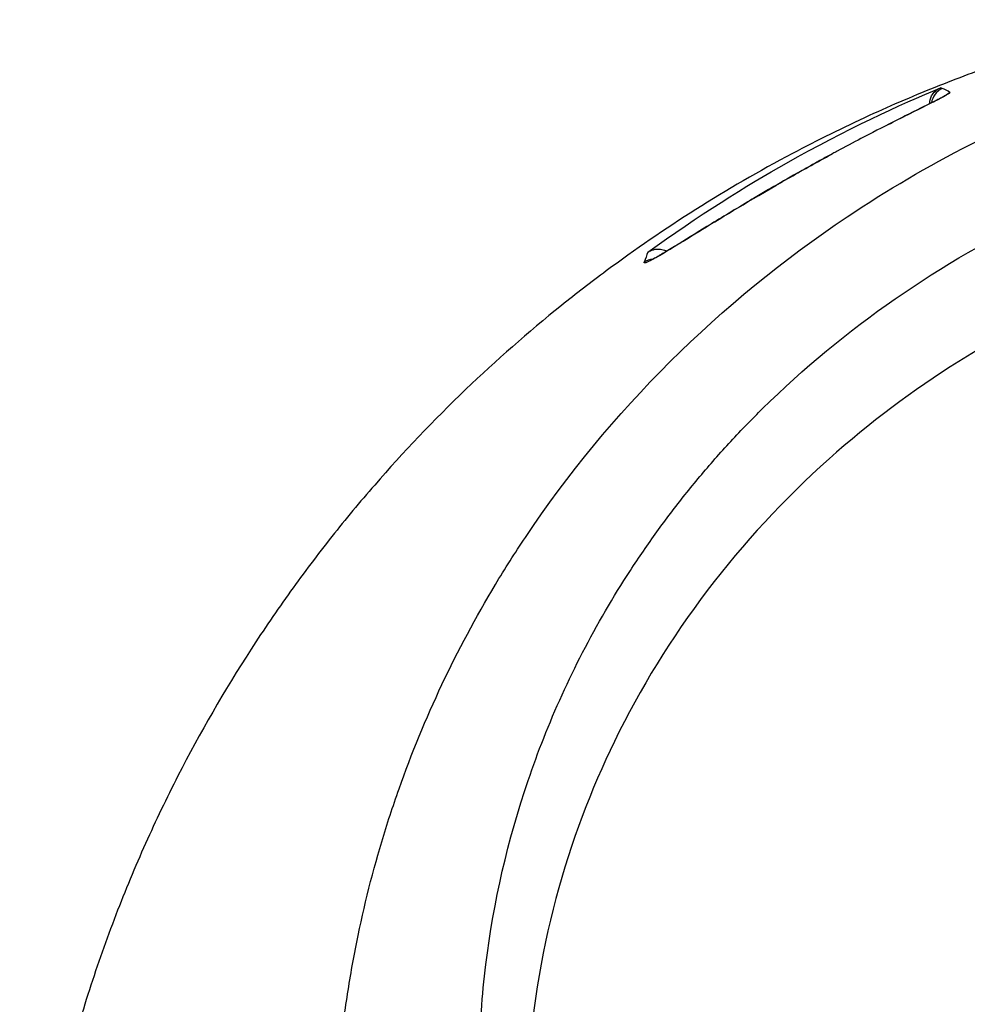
# Model space of a CAD drawing. Header units: millimetres. Extents: x 0 to 4378, y 0 to 2376.
# Tile 254 of 256: x 2174 to 2200, y 1712 to 1739. Entities that reach past the tile are written whole.
import ezdxf

# ---------------------------------------------------------------- set-up
doc = ezdxf.new("R2010")
doc.units = ezdxf.units.MM
doc.header["$LTSCALE"] = 0.2

# ---------------------------------------------------------------- blocks, each defined once
blk = doc.blocks.new('A$C8e57dc05')
for p, q in [((-15.431, 1134.792), (-15.431, 1134.791)), ((-14.993, 1135.02), (-14.992, 1135.02)), ((-15.478, 1134.768), (-15.478, 1134.768)), ((-23.148, 1130.457), (-23.148, 1130.457)), ((-22.779, 1130.672), (-22.779, 1130.672))]:
    blk.add_line(p, q)
for centre, major_axis, ratio, start_param, end_param in [((-49.722, -321.12), (34.464, 1456.335), 0.018099, 6.278217, 6.280255), ((-49.696, -313.612), (34.438, 1448.826), 0.0181, 6.269995, 6.278224), ((-13.062, 201.637), (-9.423, 930), 0.019222, 0.045971, 0.052056)]:
    blk.add_ellipse(centre, major_axis=major_axis, ratio=ratio, start_param=start_param, end_param=end_param)
for points, knots in [([(-21.116, 1079.812), (-21.626, 1080.346), (-22.095, 1080.863), (-23.074, 1081.997), (-23.575, 1082.596), (-24.501, 1083.779), (-25.497, 1085.091), (-27.14, 1087.752), (-27.524, 1088.412), (-27.992, 1089.301), (-28.114, 1089.541), (-28.356, 1090.026), (-28.486, 1090.291), (-28.785, 1090.918), (-28.96, 1091.298), (-29.179, 1091.8), (-29.235, 1091.929), (-29.489, 1092.531), (-29.685, 1093.024), (-30.166, 1094.313), (-30.435, 1095.119), (-31.714, 1099.5), (-32.401, 1103.946), (-31.75, 1109.237), (-31.715, 1109.494), (-31.638, 1110.024), (-31.596, 1110.288), (-31.509, 1110.801), (-31.463, 1111.054), (-31.22, 1112.311), (-30.976, 1113.302), (-30.536, 1114.774), (-30.376, 1115.263), (-29.508, 1117.715), (-28.615, 1119.614), (-27.265, 1121.862), (-26.987, 1122.299), (-24.346, 1126.245), (-21.31, 1129.258), (-15.568, 1133.101), (-13.191, 1134.314), (-9.442, 1135.705), (-8.166, 1136.093), (-5.586, 1136.717), (-4.261, 1136.955), (-2.933, 1137.1)], [0, 0, 0, 0, 0.224226, 0.224226, 0.438481, 0.438481, 0.643813, 0.643813, 0.718212, 0.718212, 0.74576, 0.74576, 0.776284, 0.776284, 0.820204, 0.820204, 0.834927, 0.834927, 0.896521, 0.896521, 0.995652, 0.995652, 1.428405, 1.428405, 1.450296, 1.450296, 1.471663, 1.471663, 1.492327, 1.492327, 1.574835, 1.574835, 1.616316, 1.616316, 1.784634, 1.784634, 1.826029, 1.826029, 2.164003, 2.164003, 2.373598, 2.373598, 2.479923, 2.479923, 2.586935, 2.586935, 2.586935, 2.586935]), ([(-13.381, 1135.946), (-13.998, 1135.734), (-14.607, 1135.509), (-15.869, 1135.008), (-16.518, 1134.73), (-17.882, 1134.106), (-18.593, 1133.754), (-21.136, 1132.406), (-22.859, 1131.309), (-24.878, 1129.812), (-25.292, 1129.493), (-26.628, 1128.419), (-27.511, 1127.642), (-29.245, 1125.982), (-30.089, 1125.094), (-31.29, 1123.713), (-31.686, 1123.235), (-32.465, 1122.252), (-32.847, 1121.745), (-33.595, 1120.703), (-33.96, 1120.166), (-35.055, 1118.474), (-35.73, 1117.299), (-36.656, 1115.489), (-36.956, 1114.864), (-37.531, 1113.578), (-37.806, 1112.918), (-38.327, 1111.564), (-38.572, 1110.869), (-38.912, 1109.816), (-39.021, 1109.459), (-39.344, 1108.356), (-39.539, 1107.607), (-40.087, 1105.227), (-40.357, 1103.584), (-40.566, 1101.537), (-40.6, 1101.135), (-40.668, 1100.196), (-40.695, 1099.658), (-40.722, 1098.766), (-40.728, 1098.44), (-40.73, 1098.006), (-40.731, 1097.943), (-40.731, 1097.804), (-40.731, 1097.732), (-40.731, 1097.407), (-40.73, 1097.212), (-40.73, 1096.859), (-40.73, 1096.763), (-40.731, 1096.477), (-40.731, 1096.331), (-40.731, 1096.022), (-40.731, 1095.87), (-40.73, 1095.617), (-40.729, 1095.516), (-40.727, 1095.326), (-40.725, 1095.245), (-40.722, 1095.048), (-40.719, 1094.941), (-40.714, 1094.743), (-40.711, 1094.653), (-40.665, 1093.298), (-40.562, 1092.033), (-40.293, 1089.965), (-40.163, 1089.16), (-39.86, 1087.591), (-39.689, 1086.825), (-39.401, 1085.694), (-39.302, 1085.327), (-38.987, 1084.226), (-38.756, 1083.495), (-37.548, 1080.034), (-36.282, 1077.363), (-34.603, 1074.666), (-34.516, 1074.529), (-34.342, 1074.256), (-34.254, 1074.12), (-34.076, 1073.85), (-33.986, 1073.715), (-33.824, 1073.474), (-33.751, 1073.367), (-33.302, 1072.716), (-32.907, 1072.174), (-32.383, 1071.49), (-32.266, 1071.339), (-32.046, 1071.059), (-31.942, 1070.929), (-31.733, 1070.669), (-31.627, 1070.539), (-31.383, 1070.244), (-31.245, 1070.08), (-30.972, 1069.76), (-30.838, 1069.605), (-30.548, 1069.276), (-30.393, 1069.104), (-30.163, 1068.853), (-30.091, 1068.775), (-29.914, 1068.585), (-29.808, 1068.473), (-29.578, 1068.232), (-29.453, 1068.102), (-29.144, 1067.787), (-28.959, 1067.602), (-28.573, 1067.222), (-28.372, 1067.028), (-27.754, 1066.444), (-27.329, 1066.059), (-26.789, 1065.591), (-26.686, 1065.502), (-26.417, 1065.274), (-26.251, 1065.135), (-25.903, 1064.849), (-25.722, 1064.703), (-25.343, 1064.403), (-25.145, 1064.248), (-24.745, 1063.943), (-24.544, 1063.793), (-24.145, 1063.5), (-23.948, 1063.358), (-23.359, 1062.942), (-22.962, 1062.672), (-22.177, 1062.158), (-21.79, 1061.913), (-21.026, 1061.449), (-20.65, 1061.229), (-19.559, 1060.613), (-18.828, 1060.229), (-17.418, 1059.543), (-16.743, 1059.236), (-15.452, 1058.692), (-14.839, 1058.451), (-13.67, 1058.025), (-13.119, 1057.836), (-12.315, 1057.581), (-12.069, 1057.505), (-11.358, 1057.294), (-10.889, 1057.164), (-9.588, 1056.827), (-8.749, 1056.638), (-6.621, 1056.228), (-5.325, 1056.041), (-3.358, 1055.853), (-2.7, 1055.806), (-1.711, 1055.759), (-1.378, 1055.748), (-0.715, 1055.732), (-0.388, 1055.729), (-0.057, 1055.729)], [-18.65667, -18.65667, -18.65667, -18.65667, -18.308332, -18.308332, -17.924512, -17.924512, -17.485993, -17.485993, -16.316696, -16.316696, -16.006668, -16.006668, -15.296307, -15.296307, -14.534305, -14.534305, -14.139555, -14.139555, -13.730091, -13.730091, -13.30546, -13.30546, -12.401825, -12.401825, -11.929878, -11.929878, -11.437802, -11.437802, -10.9252, -10.9252, -10.663362, -10.663362, -10.117833, -10.117833, -8.934625, -8.934625, -8.645977, -8.645977, -8.260408, -8.260408, -8.006475, -8.006475, -7.961161, -7.961161, -7.91407, -7.91407, -7.778509, -7.778509, -7.724161, -7.724161, -7.666804, -7.666804, -7.602838, -7.602838, -7.565627, -7.565627, -7.532521, -7.532521, -7.488032, -7.488032, -7.450837, -7.450837, -6.924212, -6.924212, -6.587553, -6.587553, -6.265466, -6.265466, -6.109966, -6.109966, -5.79866, -5.79866, -4.627003, -4.627003, -4.564096, -4.564096, -4.501625, -4.501625, -4.439084, -4.439084, -4.389917, -4.389917, -4.135415, -4.135415, -4.06302, -4.06302, -4.00074, -4.00074, -3.938004, -3.938004, -3.858125, -3.858125, -3.782258, -3.782258, -3.697501, -3.697501, -3.658476, -3.658476, -3.601749, -3.601749, -3.53559, -3.53559, -3.439968, -3.439968, -3.337887, -3.337887, -3.131131, -3.131131, -3.082568, -3.082568, -3.005474, -3.005474, -2.922888, -2.922888, -2.834293, -2.834293, -2.74619, -2.74619, -2.661641, -2.661641, -2.496608, -2.496608, -2.34096, -2.34096, -2.194458, -2.194458, -1.921626, -1.921626, -1.681164, -1.681164, -1.470918, -1.470918, -1.287493, -1.287493, -1.207074, -1.207074, -1.056347, -1.056347, -0.792008, -0.792008, -0.395398, -0.395398, -0.197631, -0.197631, -0.099394, -0.099394, 0, 0, 0, 0]), ([(-14.915, 1135.08), (-14.911, 1135.077), (-14.915, 1135.071), (-14.929, 1135.061), (-14.942, 1135.051), (-14.958, 1135.04), (-14.993, 1135.02), (-15.028, 1135), (-15.073, 1134.975), (-15.129, 1134.945), (-15.16, 1134.929), (-15.192, 1134.913), (-15.228, 1134.894), (-15.257, 1134.879), (-15.29, 1134.863), (-15.33, 1134.842), (-15.508, 1134.753), (-15.736, 1134.64), (-16.054, 1134.482), (-16.184, 1134.417), (-16.328, 1134.344), (-16.479, 1134.268), (-16.794, 1134.109), (-17.096, 1133.953), (-17.387, 1133.801), (-17.597, 1133.691), (-17.835, 1133.564), (-18.047, 1133.45), (-18.088, 1133.428), (-18.126, 1133.408), (-18.161, 1133.389), (-18.257, 1133.337), (-18.353, 1133.284), (-18.449, 1133.232), (-18.503, 1133.202), (-18.557, 1133.173), (-18.611, 1133.143), (-18.762, 1133.059), (-18.941, 1132.959), (-19.066, 1132.889), (-19.316, 1132.748), (-19.562, 1132.608), (-19.805, 1132.467), (-19.928, 1132.395), (-20.06, 1132.318), (-20.186, 1132.244), (-20.308, 1132.173), (-20.424, 1132.104), (-20.524, 1132.044), (-20.931, 1131.802), (-21.321, 1131.566), (-21.663, 1131.356), (-21.994, 1131.153), (-22.271, 1130.981), (-22.53, 1130.823), (-22.538, 1130.818), (-22.547, 1130.813), (-22.555, 1130.807), (-22.688, 1130.727), (-22.806, 1130.655), (-22.909, 1130.595), (-23.012, 1130.534), (-23.092, 1130.487), (-23.174, 1130.443), (-23.178, 1130.441), (-23.182, 1130.439), (-23.185, 1130.437), (-23.261, 1130.396), (-23.314, 1130.37), (-23.355, 1130.355), (-23.357, 1130.355), (-23.359, 1130.354), (-23.361, 1130.353), (-23.398, 1130.341), (-23.41, 1130.344), (-23.402, 1130.368)], [0, 0, 0, 0, 0.03125, 0.03125, 0.03125, 0.0625, 0.0625, 0.0625, 0.09375, 0.09375, 0.09375, 0.110985, 0.110985, 0.110985, 0.125, 0.125, 0.125, 0.1875, 0.1875, 0.1875, 0.213151, 0.213151, 0.213151, 0.266654, 0.266654, 0.266654, 0.305187, 0.305187, 0.305187, 0.3125, 0.3125, 0.3125, 0.332554, 0.332554, 0.332554, 0.34375, 0.34375, 0.34375, 0.375, 0.375, 0.375, 0.4375, 0.4375, 0.4375, 0.469225, 0.469225, 0.469225, 0.5, 0.5, 0.5, 0.625, 0.625, 0.625, 0.746043, 0.746043, 0.746043, 0.75, 0.75, 0.75, 0.8125, 0.8125, 0.8125, 0.875, 0.875, 0.875, 0.877935, 0.877935, 0.877935, 0.9375, 0.9375, 0.9375, 0.940676, 0.940676, 0.940676, 1, 1, 1, 1]), ([(-23.296, 1130.646), (-21.914, 1131.655), (-20.549, 1132.502), (-17.798, 1134.056), (-16.289, 1134.746), (-15.181, 1135.206)], [0.000003, 0.000003, 0.000003, 0.000003, 0.596138, 0.596138, 1.498187, 1.498187, 1.498187, 1.498187]), ([(-15.478, 1134.769), (-15.476, 1134.845), (-15.458, 1134.918), (-15.397, 1135.035), (-15.362, 1135.08), (-15.3, 1135.136), (-15.278, 1135.153), (-15.232, 1135.183), (-15.208, 1135.195), (-15.181, 1135.206)], [0.0036077, 0.0036077, 0.0036077, 0.0036077, 0.049407, 0.049407, 0.0845377, 0.0845377, 0.1006426, 0.1006426, 0.1144911, 0.1144911, 0.1144911, 0.1144911]), ([(-16.724, 1134.144), (-16.513, 1134.252), (-16.315, 1134.351), (-15.954, 1134.532), (-15.79, 1134.614), (-15.48, 1134.768), (-15.344, 1134.835), (-15.118, 1134.952), (-15.033, 1135), (-15.023, 1135.006), (-15.023, 1135.006), (-15.023, 1135.006)], [1.3415165, 1.3415165, 1.3415165, 1.3415165, 1.418155, 1.418155, 1.4998569, 1.4998569, 1.6006587, 1.6006587, 1.7264836, 1.7264836, 1.7324747, 1.7324747, 1.7324747, 1.7324747]), ([(-20.581, 1089.645), (-21.167, 1090.251), (-21.725, 1090.888), (-22.772, 1092.202), (-23.264, 1092.883), (-24.638, 1094.987), (-25.419, 1096.471), (-26.472, 1099.035), (-26.828, 1100.085), (-27.191, 1101.44), (-27.262, 1101.729), (-27.361, 1102.157), (-27.394, 1102.304), (-27.576, 1103.158), (-27.694, 1103.869), (-27.831, 1104.957), (-27.872, 1105.345), (-27.936, 1106.156), (-27.959, 1106.572), (-27.985, 1107.417), (-27.987, 1107.849), (-27.97, 1108.718), (-27.95, 1109.153), (-27.889, 1110.016), (-27.847, 1110.446), (-27.58, 1112.62), (-27.185, 1114.328), (-26.486, 1116.38), (-26.342, 1116.772), (-25.869, 1117.968), (-25.508, 1118.761), (-24.707, 1120.313), (-24.265, 1121.073), (-23.549, 1122.175), (-23.304, 1122.532), (-22.797, 1123.235), (-22.535, 1123.579), (-21.999, 1124.251), (-21.72, 1124.584), (-21.147, 1125.236), (-20.844, 1125.562), (-20.405, 1126.016), (-20.262, 1126.16), (-17.851, 1128.539), (-15.19, 1130.383), (-11.896, 1131.921), (-11.527, 1132.084), (-10.501, 1132.512), (-9.837, 1132.76), (-8.16, 1133.319), (-7.133, 1133.6), (-5.569, 1133.936), (-5.045, 1134.034), (-3.992, 1134.2), (-3.464, 1134.269), (-2.933, 1134.323)], [0.00002, 0.00002, 0.00002, 0.00002, 0.259158, 0.259158, 0.518708, 0.518708, 1.038075, 1.038075, 1.384705, 1.384705, 1.477831, 1.477831, 1.526561, 1.526561, 1.759973, 1.759973, 1.890971, 1.890971, 2.029156, 2.029156, 2.171186, 2.171186, 2.316283, 2.316283, 2.460898, 2.460898, 3.049329, 3.049329, 3.189055, 3.189055, 3.478614, 3.478614, 3.769885, 3.769885, 3.913253, 3.913253, 4.056001, 4.056001, 4.19686, 4.19686, 4.341119, 4.341119, 4.411312, 4.411312, 5.498875, 5.498875, 5.634552, 5.634552, 5.872375, 5.872375, 6.229939, 6.229939, 6.408513, 6.408513, 6.587137, 6.587137, 6.587137, 6.587137]), ([(-23.241, 1130.415), (-23.241, 1130.415), (-23.241, 1130.416), (-23.234, 1130.419), (-23.215, 1130.427), (-23.124, 1130.473), (-23.015, 1130.535), (-22.634, 1130.759), (-22.295, 1130.968), (-21.33, 1131.561), (-20.614, 1131.999), (-19.401, 1132.7), (-19.021, 1132.916), (-18.475, 1133.218), (-18.327, 1133.299), (-18.178, 1133.38)], [0.148803, 0.148803, 0.148803, 0.148803, 0.158724, 0.158724, 0.21118, 0.21118, 0.352424, 0.352424, 0.616999, 0.616999, 0.978622, 0.978622, 1.123471, 1.123471, 1.175159, 1.175159, 1.175159, 1.175159]), ([(0.009, 1131.902), (-1.128, 1131.902), (-2.276, 1131.815), (-4.534, 1131.514), (-5.688, 1131.288), (-8.127, 1130.653), (-9.404, 1130.222), (-13.452, 1128.524), (-16.034, 1126.905), (-20.77, 1122.677), (-22.793, 1120.017), (-25.516, 1114.411), (-26.47, 1111.241), (-26.709, 1106.047), (-26.63, 1104.458), (-26.035, 1100.518), (-25.328, 1098.21), (-22.925, 1093.137), (-21.315, 1091.14), (-20.252, 1089.948)], [-3.557548, -3.557548, -3.557548, -3.557548, -3.349945, -3.349945, -3.131371, -3.131371, -2.88131, -2.88131, -2.314192, -2.314192, -1.681115, -1.681115, -1.111984, -1.111984, -0.864569, -0.864569, -0.492008, -0.492008, -0.000015, -0.000015, -0.000015, -0.000015]), ([(-23.296, 1130.646), (-23.282, 1130.656), (-23.266, 1130.666), (-23.233, 1130.684), (-23.215, 1130.692), (-23.164, 1130.712), (-23.13, 1130.722), (-23.055, 1130.734), (-23.016, 1130.736), (-22.933, 1130.731), (-22.886, 1130.721), (-22.82, 1130.695), (-22.8, 1130.685), (-22.78, 1130.673)], [0.00000015, 0.00000015, 0.00000015, 0.00000015, 0.00611289, 0.00611289, 0.01218263, 0.01218263, 0.02278958, 0.02278958, 0.03513431, 0.03513431, 0.05083858, 0.05083858, 0.05815427, 0.05815427, 0.05815427, 0.05815427])]:
    blk.add_open_spline(points, degree=3, knots=knots)
for points in [[(-15.128, 1135.193), (-15.281, 1135.13), (-15.406, 1134.959), (-15.431, 1134.792)], [(-15.051, 1134.987), (-15.01, 1135.027), (-14.964, 1135.059), (-14.915, 1135.08)], [(-15.426, 1134.82), (-15.427, 1134.82), (-15.428, 1134.82), (-15.428, 1134.82)], [(-15.422, 1134.848), (-15.421, 1134.848), (-15.42, 1134.849), (-15.419, 1134.849)], [(-23.158, 1130.456), (-23.253, 1130.446), (-23.34, 1130.412), (-23.402, 1130.368)]]:
    blk.add_open_spline(points, degree=3)

msp = doc.modelspace()

# ---------------------------------------------------------------- block references
msp.add_blockref('A$C8e57dc05', (2214.674, 602.257))

doc.saveas('drawing.dxf')
